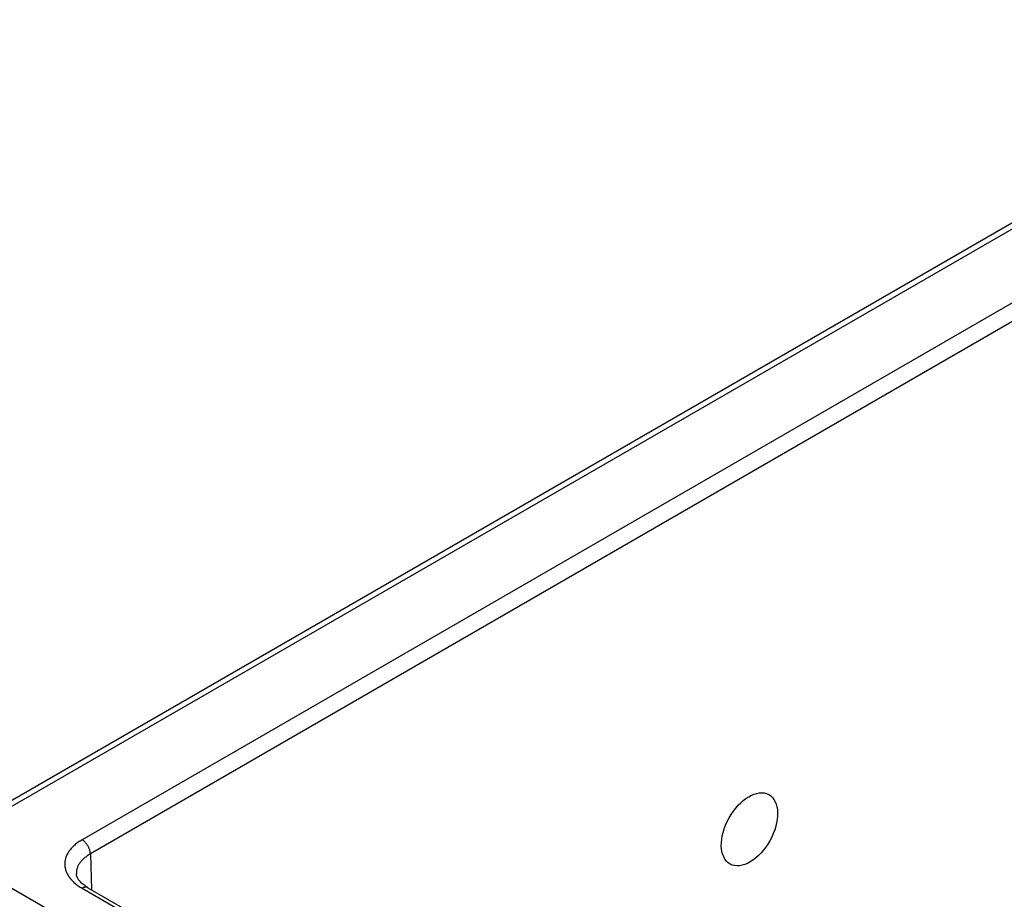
# Model space of a CAD drawing. Header units: inches. Extents: x 0 to 34, y 0 to 22.
# Tile 63 of 116: x 22.1 to 23.7, y 18.1 to 19.6. Entities that reach past the tile are written whole.
import ezdxf

# ---------------------------------------------------------------- set-up
doc = ezdxf.new("R2010")
doc.units = ezdxf.units.IN
doc.header["$LTSCALE"] = 1.87
doc.header["$MEASUREMENT"] = 0
doc.layers.get('0').update_dxf_attribs({"linetype": 'CONTINUOUS'})

msp = doc.modelspace()

# ---------------------------------------------------------------- linework, layer by layer
at = {"color": 7, "linetype": 'CONTINUOUS'}
for p, q in [((21.9669, 18.2626), (24.258, 19.5854)), ((21.9819, 18.2611), (24.273, 19.5839)), ((24.3009, 19.4789), (22.1638, 18.245)), ((24.3143, 19.4559), (22.1772, 18.2219)), ((22.1772, 18.2219), (22.179, 18.1634)), ((22.1813, 18.0888), (21.9819, 18.2039)), ((22.1638, 18.1658), (27.3951, 15.1453)), ((22.1733, 18.1667), (27.4046, 15.1462))]:
    msp.add_line(p, q, dxfattribs=at)
msp.add_lwpolyline([(22.1733, 18.1667), (22.1715, 18.1678), (22.1697, 18.1689), (22.168, 18.1701), (22.1664, 18.1713), (22.1649, 18.1725), (22.1635, 18.1737), (22.1622, 18.1749), (22.161, 18.1761), (22.1599, 18.1773), (22.1589, 18.1785), (22.158, 18.1797), (22.1572, 18.1809), (22.1565, 18.1821), (22.1559, 18.1833), (22.1554, 18.1845), (22.155, 18.1858), (22.1546, 18.187), (22.1544, 18.1883), (22.1544, 18.1894)], dxfattribs=at)
msp.add_ellipse((23.2544, 18.2621), major_axis=(0.0316, 0.0568), ratio=0.587321, dxfattribs=at)
for points, knots in [([(22.1638, 18.245), (22.1626, 18.2443), (22.1605, 18.243), (22.1574, 18.2409), (22.1544, 18.2388), (22.1517, 18.2365), (22.1491, 18.2342), (22.1468, 18.2318), (22.1446, 18.2294), (22.1427, 18.2268), (22.141, 18.2243), (22.1395, 18.2217), (22.1382, 18.219), (22.1372, 18.2163), (22.1364, 18.2136), (22.1358, 18.2109), (22.1354, 18.2081), (22.1353, 18.2054), (22.1354, 18.2026), (22.1358, 18.1999), (22.1364, 18.1971), (22.1372, 18.1944), (22.1382, 18.1917), (22.1395, 18.1891), (22.141, 18.1865), (22.1427, 18.1839), (22.1446, 18.1814), (22.1468, 18.1789), (22.1491, 18.1765), (22.1517, 18.1742), (22.1544, 18.172), (22.1574, 18.1698), (22.1605, 18.1677), (22.1626, 18.1664), (22.1638, 18.1658)], [0, 0, 0, 0, 0.037616, 0.074279, 0.109978, 0.14471, 0.178482, 0.211311, 0.243227, 0.274269, 0.304489, 0.333953, 0.362737, 0.390933, 0.418641, 0.445974, 0.473052, 0.5, 0.526948, 0.554026, 0.581359, 0.609067, 0.637263, 0.666047, 0.695511, 0.725731, 0.756773, 0.788689, 0.821518, 0.85529, 0.890022, 0.925721, 0.962384, 1, 1, 1, 1]), ([(22.1772, 18.2219), (22.1772, 18.2225), (22.1771, 18.2235), (22.1769, 18.2251), (22.1766, 18.2268), (22.1761, 18.2285), (22.1755, 18.2301), (22.1749, 18.2318), (22.1741, 18.2335), (22.1732, 18.2351), (22.1722, 18.2366), (22.1712, 18.2381), (22.17, 18.2396), (22.1689, 18.2409), (22.1676, 18.2421), (22.1664, 18.2432), (22.1651, 18.2441), (22.1642, 18.2447), (22.1638, 18.245)], [0, 0, 0, 0, 0.056204, 0.114845, 0.175679, 0.238408, 0.302695, 0.368168, 0.434431, 0.501074, 0.56768, 0.633832, 0.699121, 0.763156, 0.82557, 0.886031, 0.944252, 1, 1, 1, 1]), ([(22.1772, 18.2219), (22.1754, 18.2209), (22.1728, 18.2193), (22.1696, 18.2169), (22.1673, 18.215), (22.1652, 18.2131), (22.1633, 18.2112), (22.1616, 18.2092), (22.16, 18.2071), (22.1586, 18.205), (22.1574, 18.2028), (22.1564, 18.2007), (22.1556, 18.1984), (22.155, 18.1962), (22.1546, 18.194), (22.1544, 18.1917), (22.1543, 18.1902), (22.1544, 18.1894)], [0, 0, 0, 0, 0.148841, 0.220317, 0.289807, 0.357331, 0.422927, 0.486662, 0.548624, 0.608931, 0.667726, 0.725181, 0.781491, 0.836879, 0.891586, 0.94587, 1, 1, 1, 1]), ([(22.1733, 18.1667), (22.1731, 18.1668), (22.1728, 18.167), (22.1723, 18.1672), (22.1718, 18.1673), (22.171, 18.1675), (22.1701, 18.1676), (22.1689, 18.1676), (22.1676, 18.1674), (22.1663, 18.167), (22.165, 18.1665), (22.1642, 18.166), (22.1638, 18.1658)], [0, 0, 0, 0, 0.053914, 0.108087, 0.16277, 0.218204, 0.332119, 0.451454, 0.577351, 0.71055, 0.851419, 1, 1, 1, 1])]:
    msp.add_open_spline(points, degree=3, knots=knots, dxfattribs=at)

doc.saveas('drawing.dxf')
